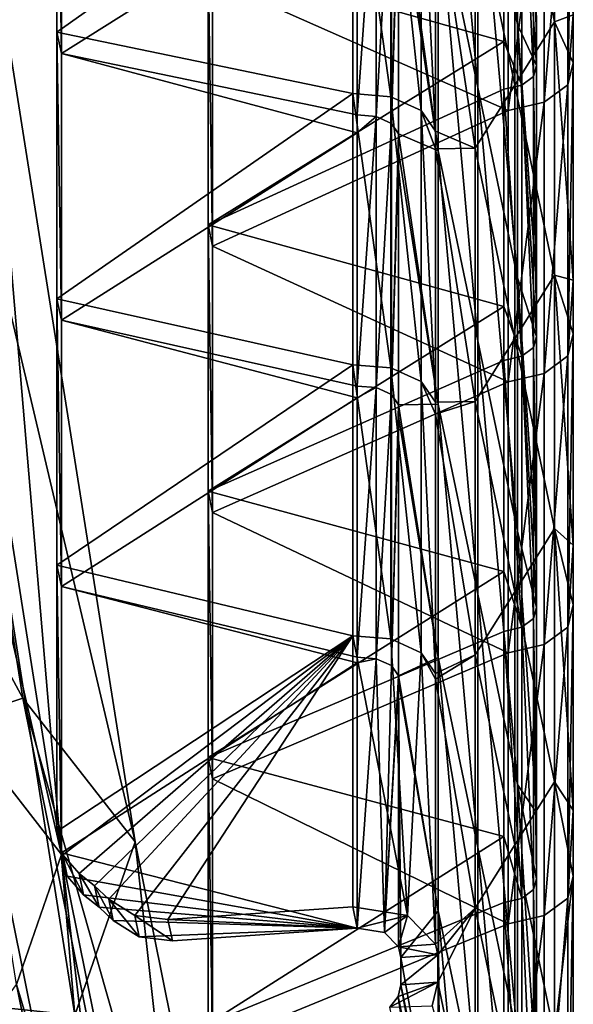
# Model space of a CAD drawing. Extents: x -1633 to 62, y -535 to 375.
# Tile 162 of 256: x -149 to -134, y -280 to -253. Entities that reach past the tile are written whole.
import ezdxf

# ---------------------------------------------------------------- set-up
doc = ezdxf.new("R2010")
doc.units = 0
doc.header["$LTSCALE"] = 33.374815
for name, color, linetype in [('45', 7, 'CONTINUOUS'), ('48', 7, 'CONTINUOUS'), ('877', 7, 'CONTINUOUS'), ('883', 7, 'CONTINUOUS'), ('896', 7, 'CONTINUOUS'), ('900', 7, 'CONTINUOUS'), ('901', 7, 'CONTINUOUS'), ('902', 7, 'CONTINUOUS'), ('903', 7, 'CONTINUOUS'), ('906', 7, 'CONTINUOUS'), ('921', 7, 'CONTINUOUS'), ('926', 7, 'CONTINUOUS'), ('932', 7, 'CONTINUOUS'), ('953', 7, 'CONTINUOUS'), ('954', 7, 'CONTINUOUS'), ('957', 7, 'CONTINUOUS'), ('959', 7, 'CONTINUOUS'), ('960', 7, 'CONTINUOUS'), ('961', 7, 'CONTINUOUS'), ('962', 7, 'CONTINUOUS'), ('965', 7, 'CONTINUOUS'), ('977', 7, 'CONTINUOUS'), ('983', 7, 'CONTINUOUS'), ('984', 7, 'CONTINUOUS')]:
    doc.layers.add(name, color=color, linetype=linetype)

msp = doc.modelspace()

# ---------------------------------------------------------------- linework, layer by layer
at = {"layer": '45', "color": 7, "linetype": 'CONTINUOUS'}
for points in [[(-153.145, -244.48, 247.132), (-148.84, -271.661, 218.326), (-157.114, -256.364, 232.968), (-153.145, -244.48, 247.132)], [(-150.194, -247.937, 251.243), (-145.825, -275.526, 222.004), (-153.145, -244.48, 247.132), (-150.194, -247.937, 251.243)], [(-153.145, -244.48, 247.132), (-145.825, -275.526, 222.004), (-148.84, -271.661, 218.326), (-153.145, -244.48, 247.132)], [(-151.884, -252.106, 255.405), (-147.439, -280.177, 225.655), (-150.194, -247.937, 251.243), (-151.884, -252.106, 255.405)], [(-150.194, -247.937, 251.243), (-147.439, -280.177, 225.655), (-145.825, -275.526, 222.004), (-150.194, -247.937, 251.243)], [(-147.439, -280.177, 225.655), (-151.884, -252.106, 255.405), (-153.295, -279.56, 231.046), (-147.439, -280.177, 225.655)], [(-157.114, -256.364, 232.968), (-148.84, -271.661, 218.326), (-154.24, -273.465, 213.608), (-157.114, -256.364, 232.968)], [(-148.84, -271.661, 218.326), (-144.24, -294.489, 187.103), (-154.24, -273.465, 213.608), (-148.84, -271.661, 218.326)], [(-145.825, -275.526, 222.004), (-141.144, -298.754, 190.232), (-148.84, -271.661, 218.326), (-145.825, -275.526, 222.004)], [(-148.84, -271.661, 218.326), (-141.144, -298.754, 190.232), (-144.24, -294.489, 187.103), (-148.84, -271.661, 218.326)], [(-154.24, -273.465, 213.608), (-144.24, -294.489, 187.103), (-151.234, -288.661, 193.23), (-154.24, -273.465, 213.608)], [(-147.439, -280.177, 225.655), (-142.661, -303.881, 193.226), (-145.825, -275.526, 222.004), (-147.439, -280.177, 225.655)], [(-145.825, -275.526, 222.004), (-142.661, -303.881, 193.226), (-141.144, -298.754, 190.232), (-145.825, -275.526, 222.004)], [(-150.341, -295.479, 211.067), (-147.439, -280.177, 225.655), (-153.295, -279.56, 231.046), (-150.341, -295.479, 211.067)]]:
    msp.add_3dface(points, dxfattribs=at)
at = {"layer": '48', "color": 7, "linetype": 'CONTINUOUS'}
for points in [[(-147.797, -275.861, 221.992), (-153.438, -251.368, 254.386), (-152.171, -248.241, 251.265), (-147.797, -275.861, 221.992)], [(-147.797, -275.861, 221.992), (-152.171, -248.241, 251.265), (-150.058, -272.962, 219.234), (-147.797, -275.861, 221.992)], [(-149.007, -279.349, 224.73), (-153.438, -251.368, 254.386), (-147.797, -275.861, 221.992), (-149.007, -279.349, 224.73)], [(-150.962, -290.282, 194.368), (-145.431, -295.922, 187.829), (-150.058, -272.962, 219.234), (-150.962, -290.282, 194.368)], [(-145.431, -295.922, 187.829), (-147.797, -275.861, 221.992), (-150.058, -272.962, 219.234), (-145.431, -295.922, 187.829)], [(-143.109, -299.121, 190.175), (-149.007, -279.349, 224.73), (-147.797, -275.861, 221.992), (-143.109, -299.121, 190.175)], [(-143.109, -299.121, 190.175), (-147.797, -275.861, 221.992), (-145.431, -295.922, 187.829), (-143.109, -299.121, 190.175)], [(-144.247, -302.967, 192.421), (-152.475, -284.106, 222.534), (-149.007, -279.349, 224.73), (-144.247, -302.967, 192.421)], [(-144.247, -302.967, 192.421), (-149.007, -279.349, 224.73), (-143.109, -299.121, 190.175), (-144.247, -302.967, 192.421)]]:
    msp.add_3dface(points, dxfattribs=at)
at = {"layer": '877', "color": 7, "linetype": 'CONTINUOUS'}
for points in [[(-136.623, -248.47, 171.063), (-136.623, -241.668, 166.259), (-135.559, -253.574, 163.835), (-136.623, -248.47, 171.063)], [(-135.559, -253.574, 163.835), (-136.623, -241.668, 166.259), (-135.559, -246.773, 159.032), (-135.559, -253.574, 163.835)], [(-137.686, -250.166, 183.094), (-137.686, -243.365, 178.29), (-136.623, -255.271, 175.866), (-137.686, -250.166, 183.094)], [(-136.623, -255.271, 175.866), (-137.686, -243.365, 178.29), (-136.623, -248.47, 171.063), (-136.623, -255.271, 175.866)], [(-135.559, -253.574, 163.835), (-135.559, -246.773, 159.032), (-135.049, -254.672, 159.417), (-135.559, -253.574, 163.835)], [(-135.049, -254.672, 159.417), (-135.559, -246.773, 159.032), (-135.049, -253.387, 158.509), (-135.049, -254.672, 159.417)], [(-136.623, -255.271, 175.866), (-136.623, -248.47, 171.063), (-135.559, -260.375, 168.639), (-136.623, -255.271, 175.866)], [(-135.559, -260.375, 168.639), (-136.623, -248.47, 171.063), (-135.559, -253.574, 163.835), (-135.559, -260.375, 168.639)], [(-137.686, -250.166, 183.094), (-137.686, -256.968, 187.897), (-138.748, -249.228, 193.253), (-137.686, -250.166, 183.094)], [(-138.748, -249.228, 193.253), (-137.686, -256.968, 187.897), (-138.748, -249.867, 193.704), (-138.748, -249.228, 193.253)], [(-138.748, -249.867, 193.704), (-137.686, -256.968, 187.897), (-138.748, -256.508, 198.395), (-138.748, -249.867, 193.704)], [(-137.686, -256.968, 187.897), (-137.686, -250.166, 183.094), (-136.623, -262.072, 180.67), (-137.686, -256.968, 187.897)], [(-136.623, -262.072, 180.67), (-137.686, -250.166, 183.094), (-136.623, -255.271, 175.866), (-136.623, -262.072, 180.67)], [(-135.559, -260.375, 168.639), (-135.559, -253.574, 163.835), (-135.049, -261.952, 164.558), (-135.559, -260.375, 168.639)], [(-135.049, -261.952, 164.558), (-135.559, -253.574, 163.835), (-135.049, -260.505, 163.537), (-135.049, -261.952, 164.558)], [(-135.049, -260.505, 163.537), (-135.559, -253.574, 163.835), (-135.049, -254.672, 159.417), (-135.049, -260.505, 163.537)], [(-136.623, -262.072, 180.67), (-136.623, -255.271, 175.866), (-135.559, -267.177, 173.442), (-136.623, -262.072, 180.67)], [(-135.559, -267.177, 173.442), (-136.623, -255.271, 175.866), (-135.559, -260.375, 168.639), (-135.559, -267.177, 173.442)], [(-137.686, -256.968, 187.897), (-137.686, -263.769, 192.701), (-138.748, -256.508, 198.395), (-137.686, -256.968, 187.897)], [(-138.748, -256.508, 198.395), (-137.686, -263.769, 192.701), (-138.748, -256.985, 198.732), (-138.748, -256.508, 198.395)], [(-137.686, -263.769, 192.701), (-137.686, -256.968, 187.897), (-136.623, -268.874, 185.473), (-137.686, -263.769, 192.701)], [(-136.623, -268.874, 185.473), (-137.686, -256.968, 187.897), (-136.623, -262.072, 180.67), (-136.623, -268.874, 185.473)], [(-138.748, -256.985, 198.732), (-137.686, -263.769, 192.701), (-138.748, -263.788, 203.536), (-138.748, -256.985, 198.732)], [(-135.559, -267.177, 173.442), (-135.559, -260.375, 168.639), (-135.049, -269.231, 169.7), (-135.559, -267.177, 173.442)], [(-135.049, -269.231, 169.7), (-135.559, -260.375, 168.639), (-135.049, -267.623, 168.564), (-135.049, -269.231, 169.7)], [(-135.049, -267.623, 168.564), (-135.559, -260.375, 168.639), (-135.049, -261.952, 164.558), (-135.049, -267.623, 168.564)], [(-136.623, -268.874, 185.473), (-136.623, -262.072, 180.67), (-135.559, -273.978, 178.246), (-136.623, -268.874, 185.473)], [(-135.559, -273.978, 178.246), (-136.623, -262.072, 180.67), (-135.559, -267.177, 173.442), (-135.559, -273.978, 178.246)], [(-137.686, -263.769, 192.701), (-137.686, -270.571, 197.504), (-138.748, -263.788, 203.536), (-137.686, -263.769, 192.701)], [(-138.748, -263.788, 203.536), (-137.686, -270.571, 197.504), (-138.748, -264.103, 203.759), (-138.748, -263.788, 203.536)], [(-137.686, -270.571, 197.504), (-137.686, -263.769, 192.701), (-136.623, -275.675, 190.277), (-137.686, -270.571, 197.504)], [(-136.623, -275.675, 190.277), (-137.686, -263.769, 192.701), (-136.623, -268.874, 185.473), (-136.623, -275.675, 190.277)], [(-138.748, -264.103, 203.759), (-137.686, -270.571, 197.504), (-138.748, -271.067, 208.677), (-138.748, -264.103, 203.759)], [(-135.559, -273.978, 178.246), (-135.559, -267.177, 173.442), (-135.049, -274.741, 173.591), (-135.559, -273.978, 178.246)], [(-135.049, -274.741, 173.591), (-135.559, -267.177, 173.442), (-135.049, -269.231, 169.7), (-135.049, -274.741, 173.591)], [(-136.623, -275.675, 190.277), (-136.623, -268.874, 185.473), (-135.559, -280.78, 183.049), (-136.623, -275.675, 190.277)], [(-135.559, -280.78, 183.049), (-136.623, -268.874, 185.473), (-135.559, -273.978, 178.246), (-135.559, -280.78, 183.049)], [(-137.686, -270.571, 197.504), (-137.686, -277.372, 202.308), (-138.748, -271.067, 208.677), (-137.686, -270.571, 197.504)], [(-137.686, -277.372, 202.308), (-137.686, -270.571, 197.504), (-136.623, -282.476, 195.08), (-137.686, -277.372, 202.308)], [(-136.623, -282.476, 195.08), (-137.686, -270.571, 197.504), (-136.623, -275.675, 190.277), (-136.623, -282.476, 195.08)], [(-138.748, -271.067, 208.677), (-137.686, -277.372, 202.308), (-138.748, -271.221, 208.786), (-138.748, -271.067, 208.677)], [(-138.748, -271.221, 208.786), (-137.686, -277.372, 202.308), (-138.689, -278.626, 213.408), (-138.748, -271.221, 208.786)], [(-138.748, -278.34, 213.813), (-138.748, -271.221, 208.786), (-138.689, -278.626, 213.408), (-138.748, -278.34, 213.813)], [(-135.559, -280.78, 183.049), (-135.559, -273.978, 178.246), (-135.049, -281.859, 178.618), (-135.559, -280.78, 183.049)], [(-135.049, -281.859, 178.618), (-135.559, -273.978, 178.246), (-135.049, -276.511, 174.841), (-135.049, -281.859, 178.618)], [(-135.049, -276.511, 174.841), (-135.559, -273.978, 178.246), (-135.049, -274.741, 173.591), (-135.049, -276.511, 174.841)], [(-136.623, -282.476, 195.08), (-136.623, -275.675, 190.277), (-135.559, -287.581, 187.853), (-136.623, -282.476, 195.08)], [(-135.559, -287.581, 187.853), (-136.623, -275.675, 190.277), (-135.559, -280.78, 183.049), (-135.559, -287.581, 187.853)], [(-137.686, -277.372, 202.308), (-137.686, -284.173, 207.111), (-138.689, -278.626, 213.408), (-137.686, -277.372, 202.308)], [(-137.686, -284.173, 207.111), (-137.686, -277.372, 202.308), (-137.626, -284.46, 206.706), (-137.686, -284.173, 207.111)], [(-137.626, -284.46, 206.706), (-137.686, -277.372, 202.308), (-136.623, -289.278, 199.884), (-137.626, -284.46, 206.706)], [(-136.623, -289.278, 199.884), (-137.686, -277.372, 202.308), (-136.623, -282.476, 195.08), (-136.623, -289.278, 199.884)], [(-137.686, -284.173, 207.111), (-138.689, -279.36, 213.926), (-138.689, -278.626, 213.408), (-137.686, -284.173, 207.111)]]:
    msp.add_3dface(points, dxfattribs=at)
at = {"layer": '883', "color": 7, "linetype": 'CONTINUOUS'}
for points in [[(-134.566, -246.704, 159.129), (-135.63, -248.401, 171.16), (-134.566, -253.505, 163.933), (-134.566, -246.704, 159.129)], [(-134.566, -246.704, 159.129), (-134.566, -253.505, 163.933), (-134.057, -253.318, 158.607), (-134.566, -246.704, 159.129)], [(-135.63, -248.401, 171.16), (-136.693, -250.098, 183.191), (-135.63, -255.202, 175.964), (-135.63, -248.401, 171.16)], [(-135.63, -248.401, 171.16), (-135.63, -255.202, 175.964), (-134.566, -253.505, 163.933), (-135.63, -248.401, 171.16)], [(-136.693, -256.899, 187.995), (-136.693, -250.098, 183.191), (-137.756, -249.798, 193.802), (-136.693, -256.899, 187.995)], [(-137.756, -256.439, 198.492), (-136.693, -256.899, 187.995), (-137.756, -249.798, 193.802), (-137.756, -256.439, 198.492)], [(-136.693, -250.098, 183.191), (-136.693, -256.899, 187.995), (-135.63, -255.202, 175.964), (-136.693, -250.098, 183.191)], [(-134.566, -253.505, 163.933), (-135.63, -255.202, 175.964), (-134.566, -260.307, 168.736), (-134.566, -253.505, 163.933)], [(-134.057, -253.318, 158.607), (-134.566, -253.505, 163.933), (-134.057, -254.603, 159.515), (-134.057, -253.318, 158.607)], [(-134.566, -253.505, 163.933), (-134.566, -260.307, 168.736), (-134.057, -260.436, 163.634), (-134.566, -253.505, 163.933)], [(-134.057, -254.603, 159.515), (-134.566, -253.505, 163.933), (-134.057, -260.436, 163.634), (-134.057, -254.603, 159.515)], [(-135.63, -255.202, 175.964), (-136.693, -256.899, 187.995), (-135.63, -262.003, 180.767), (-135.63, -255.202, 175.964)], [(-135.63, -255.202, 175.964), (-135.63, -262.003, 180.767), (-134.566, -260.307, 168.736), (-135.63, -255.202, 175.964)], [(-137.756, -256.917, 198.829), (-136.693, -256.899, 187.995), (-137.756, -256.439, 198.492), (-137.756, -256.917, 198.829)], [(-136.693, -263.7, 192.798), (-136.693, -256.899, 187.995), (-137.756, -256.917, 198.829), (-136.693, -263.7, 192.798)], [(-137.756, -263.719, 203.633), (-136.693, -263.7, 192.798), (-137.756, -256.917, 198.829), (-137.756, -263.719, 203.633)], [(-136.693, -256.899, 187.995), (-136.693, -263.7, 192.798), (-135.63, -262.003, 180.767), (-136.693, -256.899, 187.995)], [(-134.566, -260.307, 168.736), (-135.63, -262.003, 180.767), (-134.566, -267.108, 173.54), (-134.566, -260.307, 168.736)], [(-134.566, -260.307, 168.736), (-134.566, -267.108, 173.54), (-134.057, -267.554, 168.661), (-134.566, -260.307, 168.736)], [(-134.057, -260.436, 163.634), (-134.566, -260.307, 168.736), (-134.057, -261.883, 164.656), (-134.057, -260.436, 163.634)], [(-134.057, -261.883, 164.656), (-134.566, -260.307, 168.736), (-134.057, -267.554, 168.661), (-134.057, -261.883, 164.656)], [(-135.63, -262.003, 180.767), (-136.693, -263.7, 192.798), (-135.63, -268.805, 185.571), (-135.63, -262.003, 180.767)], [(-135.63, -262.003, 180.767), (-135.63, -268.805, 185.571), (-134.566, -267.108, 173.54), (-135.63, -262.003, 180.767)], [(-136.693, -270.502, 197.602), (-136.693, -263.7, 192.798), (-137.756, -264.035, 203.856), (-136.693, -270.502, 197.602)], [(-137.756, -264.035, 203.856), (-136.693, -263.7, 192.798), (-137.756, -263.719, 203.633), (-137.756, -264.035, 203.856)], [(-136.693, -263.7, 192.798), (-136.693, -270.502, 197.602), (-135.63, -268.805, 185.571), (-136.693, -263.7, 192.798)], [(-137.756, -270.998, 208.775), (-136.693, -270.502, 197.602), (-137.756, -264.035, 203.856), (-137.756, -270.998, 208.775)], [(-134.566, -267.108, 173.54), (-135.63, -268.805, 185.571), (-134.566, -273.909, 178.343), (-134.566, -267.108, 173.54)], [(-134.566, -267.108, 173.54), (-134.566, -273.909, 178.343), (-134.057, -274.672, 173.689), (-134.566, -267.108, 173.54)], [(-134.057, -267.554, 168.661), (-134.566, -267.108, 173.54), (-134.057, -269.162, 169.797), (-134.057, -267.554, 168.661)], [(-134.057, -269.162, 169.797), (-134.566, -267.108, 173.54), (-134.057, -274.672, 173.689), (-134.057, -269.162, 169.797)], [(-135.63, -268.805, 185.571), (-136.693, -270.502, 197.602), (-135.63, -275.606, 190.374), (-135.63, -268.805, 185.571)], [(-135.63, -268.805, 185.571), (-135.63, -275.606, 190.374), (-134.566, -273.909, 178.343), (-135.63, -268.805, 185.571)], [(-136.693, -277.303, 202.405), (-136.693, -270.502, 197.602), (-137.756, -271.153, 208.884), (-136.693, -277.303, 202.405)], [(-137.756, -271.153, 208.884), (-136.693, -270.502, 197.602), (-137.756, -270.998, 208.775), (-137.756, -271.153, 208.884)], [(-136.693, -270.502, 197.602), (-136.693, -277.303, 202.405), (-135.63, -275.606, 190.374), (-136.693, -270.502, 197.602)], [(-137.756, -278.271, 213.911), (-136.693, -277.303, 202.405), (-137.756, -271.153, 208.884), (-137.756, -278.271, 213.911)], [(-134.566, -273.909, 178.343), (-135.63, -275.606, 190.374), (-134.566, -280.711, 183.147), (-134.566, -273.909, 178.343)], [(-134.566, -273.909, 178.343), (-134.566, -280.711, 183.147), (-134.057, -276.442, 174.938), (-134.566, -273.909, 178.343)], [(-134.057, -274.672, 173.689), (-134.566, -273.909, 178.343), (-134.057, -276.442, 174.938), (-134.057, -274.672, 173.689)], [(-135.63, -275.606, 190.374), (-136.693, -277.303, 202.405), (-135.63, -282.408, 195.178), (-135.63, -275.606, 190.374)], [(-135.63, -275.606, 190.374), (-135.63, -282.408, 195.178), (-134.566, -280.711, 183.147), (-135.63, -275.606, 190.374)], [(-134.057, -276.442, 174.938), (-134.566, -280.711, 183.147), (-134.057, -281.79, 178.716), (-134.057, -276.442, 174.938)], [(-137.696, -278.557, 213.505), (-136.693, -277.303, 202.405), (-137.756, -278.271, 213.911), (-137.696, -278.557, 213.505)], [(-136.693, -284.104, 207.209), (-136.693, -277.303, 202.405), (-137.696, -279.291, 214.024), (-136.693, -284.104, 207.209)], [(-137.696, -279.291, 214.024), (-136.693, -277.303, 202.405), (-137.696, -278.557, 213.505), (-137.696, -279.291, 214.024)], [(-136.693, -277.303, 202.405), (-136.693, -284.104, 207.209), (-135.63, -282.408, 195.178), (-136.693, -277.303, 202.405)]]:
    msp.add_3dface(points, dxfattribs=at)
at = {"layer": '896', "color": 7, "linetype": 'CONTINUOUS'}
for points in [[(-138.689, -278.626, 213.408), (-138.689, -279.36, 213.926), (-137.696, -278.557, 213.505), (-138.689, -278.626, 213.408)], [(-138.689, -279.36, 213.926), (-137.696, -279.291, 214.024), (-137.696, -278.557, 213.505), (-138.689, -279.36, 213.926)]]:
    msp.add_3dface(points, dxfattribs=at)
at = {"layer": '900', "color": 7, "linetype": 'CONTINUOUS'}
for points in [[(-135.804, -248.607, 152.556), (-135.804, -255.886, 157.698), (-143.746, -252.37, 154.045), (-135.804, -248.607, 152.556)], [(-143.746, -252.37, 154.045), (-135.804, -255.886, 157.698), (-143.746, -259.524, 159.098), (-143.746, -252.37, 154.045)], [(-135.804, -255.886, 157.698), (-135.804, -263.166, 162.839), (-143.746, -259.524, 159.098), (-135.804, -255.886, 157.698)], [(-143.746, -259.524, 159.098), (-135.804, -263.166, 162.839), (-143.746, -266.678, 164.151), (-143.746, -259.524, 159.098)], [(-135.804, -263.166, 162.839), (-135.804, -270.446, 167.98), (-143.746, -266.678, 164.151), (-135.804, -263.166, 162.839)], [(-143.746, -266.678, 164.151), (-135.804, -270.446, 167.98), (-143.746, -273.832, 169.203), (-143.746, -266.678, 164.151)], [(-135.804, -270.446, 167.98), (-135.804, -277.725, 173.122), (-143.746, -273.832, 169.203), (-135.804, -270.446, 167.98)], [(-143.746, -273.832, 169.203), (-135.804, -277.725, 173.122), (-143.746, -280.986, 174.256), (-143.746, -273.832, 169.203)], [(-135.804, -277.725, 173.122), (-135.804, -285.005, 178.263), (-143.746, -280.986, 174.256), (-135.804, -277.725, 173.122)]]:
    msp.add_3dface(points, dxfattribs=at)
at = {"layer": '901', "color": 7, "linetype": 'CONTINUOUS'}
for points in [[(-134.057, -247.324, 154.373), (-134.057, -253.318, 158.607), (-134.203, -255.194, 158.677), (-134.057, -247.324, 154.373)], [(-134.203, -247.915, 153.536), (-134.057, -247.324, 154.373), (-134.203, -255.194, 158.677), (-134.203, -247.915, 153.536)], [(-134.843, -248.385, 152.871), (-134.203, -247.915, 153.536), (-134.843, -255.664, 158.012), (-134.843, -248.385, 152.871)], [(-134.843, -255.664, 158.012), (-134.203, -247.915, 153.536), (-134.203, -255.194, 158.677), (-134.843, -255.664, 158.012)], [(-135.804, -248.607, 152.556), (-134.843, -248.385, 152.871), (-135.804, -255.886, 157.698), (-135.804, -248.607, 152.556)], [(-135.804, -255.886, 157.698), (-134.843, -248.385, 152.871), (-134.843, -255.664, 158.012), (-135.804, -255.886, 157.698)], [(-134.057, -253.318, 158.607), (-134.057, -254.603, 159.515), (-134.203, -255.194, 158.677), (-134.057, -253.318, 158.607)], [(-134.057, -254.603, 159.515), (-134.057, -260.436, 163.634), (-134.203, -262.474, 163.819), (-134.057, -254.603, 159.515)], [(-134.203, -255.194, 158.677), (-134.057, -254.603, 159.515), (-134.203, -262.474, 163.819), (-134.203, -255.194, 158.677)], [(-134.843, -255.664, 158.012), (-134.203, -255.194, 158.677), (-134.843, -262.944, 163.154), (-134.843, -255.664, 158.012)], [(-134.843, -262.944, 163.154), (-134.203, -255.194, 158.677), (-134.203, -262.474, 163.819), (-134.843, -262.944, 163.154)], [(-135.804, -255.886, 157.698), (-134.843, -255.664, 158.012), (-135.804, -263.166, 162.839), (-135.804, -255.886, 157.698)], [(-135.804, -263.166, 162.839), (-134.843, -255.664, 158.012), (-134.843, -262.944, 163.154), (-135.804, -263.166, 162.839)], [(-134.057, -260.436, 163.634), (-134.057, -261.883, 164.656), (-134.203, -262.474, 163.819), (-134.057, -260.436, 163.634)], [(-134.057, -261.883, 164.656), (-134.057, -267.554, 168.661), (-134.203, -269.754, 168.96), (-134.057, -261.883, 164.656)], [(-134.203, -262.474, 163.819), (-134.057, -261.883, 164.656), (-134.203, -269.754, 168.96), (-134.203, -262.474, 163.819)], [(-134.843, -262.944, 163.154), (-134.203, -262.474, 163.819), (-134.843, -270.223, 168.295), (-134.843, -262.944, 163.154)], [(-134.843, -270.223, 168.295), (-134.203, -262.474, 163.819), (-134.203, -269.754, 168.96), (-134.843, -270.223, 168.295)], [(-135.804, -263.166, 162.839), (-134.843, -262.944, 163.154), (-135.804, -270.446, 167.98), (-135.804, -263.166, 162.839)], [(-135.804, -270.446, 167.98), (-134.843, -262.944, 163.154), (-134.843, -270.223, 168.295), (-135.804, -270.446, 167.98)], [(-134.057, -267.554, 168.661), (-134.057, -269.162, 169.797), (-134.203, -269.754, 168.96), (-134.057, -267.554, 168.661)], [(-134.057, -269.162, 169.797), (-134.057, -274.672, 173.689), (-134.203, -277.033, 174.101), (-134.057, -269.162, 169.797)], [(-134.203, -269.754, 168.96), (-134.057, -269.162, 169.797), (-134.203, -277.033, 174.101), (-134.203, -269.754, 168.96)], [(-134.843, -270.223, 168.295), (-134.203, -269.754, 168.96), (-134.843, -277.503, 173.436), (-134.843, -270.223, 168.295)], [(-134.843, -277.503, 173.436), (-134.203, -269.754, 168.96), (-134.203, -277.033, 174.101), (-134.843, -277.503, 173.436)], [(-135.804, -270.446, 167.98), (-134.843, -270.223, 168.295), (-135.804, -277.725, 173.122), (-135.804, -270.446, 167.98)], [(-135.804, -277.725, 173.122), (-134.843, -270.223, 168.295), (-134.843, -277.503, 173.436), (-135.804, -277.725, 173.122)], [(-134.057, -274.672, 173.689), (-134.057, -276.442, 174.938), (-134.203, -277.033, 174.101), (-134.057, -274.672, 173.689)], [(-134.057, -276.442, 174.938), (-134.057, -281.79, 178.716), (-134.203, -284.313, 179.243), (-134.057, -276.442, 174.938)], [(-134.203, -277.033, 174.101), (-134.057, -276.442, 174.938), (-134.203, -284.313, 179.243), (-134.203, -277.033, 174.101)], [(-134.843, -277.503, 173.436), (-134.203, -277.033, 174.101), (-134.843, -284.783, 178.578), (-134.843, -277.503, 173.436)], [(-134.843, -284.783, 178.578), (-134.203, -277.033, 174.101), (-134.203, -284.313, 179.243), (-134.843, -284.783, 178.578)], [(-135.804, -277.725, 173.122), (-134.843, -277.503, 173.436), (-135.804, -285.005, 178.263), (-135.804, -277.725, 173.122)], [(-135.804, -285.005, 178.263), (-134.843, -277.503, 173.436), (-134.843, -284.783, 178.578), (-135.804, -285.005, 178.263)]]:
    msp.add_3dface(points, dxfattribs=at)
at = {"layer": '902', "color": 7, "linetype": 'CONTINUOUS'}
for points in [[(-135.923, -254.029, 157.601), (-135.923, -248.034, 153.367), (-143.866, -251.797, 154.856), (-135.923, -254.029, 157.601)], [(-143.866, -258.951, 159.909), (-135.923, -254.029, 157.601), (-143.866, -251.797, 154.856), (-143.866, -258.951, 159.909)], [(-135.923, -255.314, 158.509), (-135.923, -254.029, 157.601), (-143.866, -258.951, 159.909), (-135.923, -255.314, 158.509)], [(-135.923, -261.147, 162.628), (-135.923, -255.314, 158.509), (-143.866, -258.951, 159.909), (-135.923, -261.147, 162.628)], [(-143.866, -266.105, 164.962), (-135.923, -261.147, 162.628), (-143.866, -258.951, 159.909), (-143.866, -266.105, 164.962)], [(-135.923, -262.593, 163.65), (-135.923, -261.147, 162.628), (-143.866, -266.105, 164.962), (-135.923, -262.593, 163.65)], [(-135.923, -268.265, 167.655), (-135.923, -262.593, 163.65), (-143.866, -266.105, 164.962), (-135.923, -268.265, 167.655)], [(-143.866, -273.259, 170.014), (-135.923, -268.265, 167.655), (-143.866, -266.105, 164.962), (-143.866, -273.259, 170.014)], [(-135.923, -269.873, 168.791), (-135.923, -268.265, 167.655), (-143.866, -273.259, 170.014), (-135.923, -269.873, 168.791)], [(-135.923, -275.383, 172.683), (-135.923, -269.873, 168.791), (-143.866, -273.259, 170.014), (-135.923, -275.383, 172.683)], [(-143.866, -280.413, 175.067), (-135.923, -275.383, 172.683), (-143.866, -273.259, 170.014), (-143.866, -280.413, 175.067)], [(-135.923, -277.152, 173.933), (-135.923, -275.383, 172.683), (-143.866, -280.413, 175.067), (-135.923, -277.152, 173.933)], [(-135.923, -282.501, 177.71), (-135.923, -277.152, 173.933), (-143.866, -280.413, 175.067), (-135.923, -282.501, 177.71)]]:
    msp.add_3dface(points, dxfattribs=at)
at = {"layer": '903', "color": 7, "linetype": 'CONTINUOUS'}
for points in [[(-135.123, -247.688, 153.857), (-135.442, -247.923, 153.525), (-135.123, -254.968, 158.999), (-135.123, -247.688, 153.857)], [(-135.049, -254.672, 159.417), (-135.049, -253.387, 158.509), (-135.123, -247.688, 153.857), (-135.049, -254.672, 159.417)], [(-135.049, -254.672, 159.417), (-135.123, -247.688, 153.857), (-135.123, -254.968, 158.999), (-135.049, -254.672, 159.417)], [(-135.442, -247.923, 153.525), (-135.923, -248.034, 153.367), (-135.442, -255.203, 158.666), (-135.442, -247.923, 153.525)], [(-135.123, -254.968, 158.999), (-135.442, -247.923, 153.525), (-135.442, -255.203, 158.666), (-135.123, -254.968, 158.999)], [(-135.923, -248.034, 153.367), (-135.923, -254.029, 157.601), (-135.442, -255.203, 158.666), (-135.923, -248.034, 153.367)], [(-135.923, -254.029, 157.601), (-135.923, -255.314, 158.509), (-135.442, -255.203, 158.666), (-135.923, -254.029, 157.601)], [(-135.049, -260.505, 163.537), (-135.049, -254.672, 159.417), (-135.123, -254.968, 158.999), (-135.049, -260.505, 163.537)], [(-135.123, -254.968, 158.999), (-135.442, -255.203, 158.666), (-135.123, -262.247, 164.14), (-135.123, -254.968, 158.999)], [(-135.049, -261.952, 164.558), (-135.049, -260.505, 163.537), (-135.123, -254.968, 158.999), (-135.049, -261.952, 164.558)], [(-135.049, -261.952, 164.558), (-135.123, -254.968, 158.999), (-135.123, -262.247, 164.14), (-135.049, -261.952, 164.558)], [(-135.442, -255.203, 158.666), (-135.923, -255.314, 158.509), (-135.442, -262.482, 163.807), (-135.442, -255.203, 158.666)], [(-135.923, -255.314, 158.509), (-135.923, -261.147, 162.628), (-135.442, -262.482, 163.807), (-135.923, -255.314, 158.509)], [(-135.123, -262.247, 164.14), (-135.442, -255.203, 158.666), (-135.442, -262.482, 163.807), (-135.123, -262.247, 164.14)], [(-135.923, -261.147, 162.628), (-135.923, -262.593, 163.65), (-135.442, -262.482, 163.807), (-135.923, -261.147, 162.628)], [(-135.049, -267.623, 168.564), (-135.049, -261.952, 164.558), (-135.123, -262.247, 164.14), (-135.049, -267.623, 168.564)], [(-135.123, -262.247, 164.14), (-135.442, -262.482, 163.807), (-135.123, -269.527, 169.281), (-135.123, -262.247, 164.14)], [(-135.049, -269.231, 169.7), (-135.049, -267.623, 168.564), (-135.123, -262.247, 164.14), (-135.049, -269.231, 169.7)], [(-135.049, -269.231, 169.7), (-135.123, -262.247, 164.14), (-135.123, -269.527, 169.281), (-135.049, -269.231, 169.7)], [(-135.442, -262.482, 163.807), (-135.923, -262.593, 163.65), (-135.442, -269.762, 168.949), (-135.442, -262.482, 163.807)], [(-135.123, -269.527, 169.281), (-135.442, -262.482, 163.807), (-135.442, -269.762, 168.949), (-135.123, -269.527, 169.281)], [(-135.923, -262.593, 163.65), (-135.923, -268.265, 167.655), (-135.442, -269.762, 168.949), (-135.923, -262.593, 163.65)], [(-135.923, -268.265, 167.655), (-135.923, -269.873, 168.791), (-135.442, -269.762, 168.949), (-135.923, -268.265, 167.655)], [(-135.049, -274.741, 173.591), (-135.049, -269.231, 169.7), (-135.123, -269.527, 169.281), (-135.049, -274.741, 173.591)], [(-135.123, -269.527, 169.281), (-135.442, -269.762, 168.949), (-135.123, -276.806, 174.422), (-135.123, -269.527, 169.281)], [(-135.049, -276.511, 174.841), (-135.049, -274.741, 173.591), (-135.123, -269.527, 169.281), (-135.049, -276.511, 174.841)], [(-135.049, -276.511, 174.841), (-135.123, -269.527, 169.281), (-135.123, -276.806, 174.422), (-135.049, -276.511, 174.841)], [(-135.442, -269.762, 168.949), (-135.923, -269.873, 168.791), (-135.442, -277.041, 174.09), (-135.442, -269.762, 168.949)], [(-135.923, -269.873, 168.791), (-135.923, -275.383, 172.683), (-135.442, -277.041, 174.09), (-135.923, -269.873, 168.791)], [(-135.123, -276.806, 174.422), (-135.442, -269.762, 168.949), (-135.442, -277.041, 174.09), (-135.123, -276.806, 174.422)], [(-135.923, -275.383, 172.683), (-135.923, -277.152, 173.933), (-135.442, -277.041, 174.09), (-135.923, -275.383, 172.683)], [(-135.049, -281.859, 178.618), (-135.049, -276.511, 174.841), (-135.123, -276.806, 174.422), (-135.049, -281.859, 178.618)], [(-135.123, -276.806, 174.422), (-135.442, -277.041, 174.09), (-135.123, -284.086, 179.564), (-135.123, -276.806, 174.422)], [(-135.049, -283.79, 179.982), (-135.049, -281.859, 178.618), (-135.123, -276.806, 174.422), (-135.049, -283.79, 179.982)], [(-135.049, -283.79, 179.982), (-135.123, -276.806, 174.422), (-135.123, -284.086, 179.564), (-135.049, -283.79, 179.982)], [(-135.442, -277.041, 174.09), (-135.923, -277.152, 173.933), (-135.442, -284.321, 179.231), (-135.442, -277.041, 174.09)], [(-135.123, -284.086, 179.564), (-135.442, -277.041, 174.09), (-135.442, -284.321, 179.231), (-135.123, -284.086, 179.564)], [(-135.923, -277.152, 173.933), (-135.923, -282.501, 177.71), (-135.442, -284.321, 179.231), (-135.923, -277.152, 173.933)]]:
    msp.add_3dface(points, dxfattribs=at)
at = {"layer": '906', "color": 7, "linetype": 'CONTINUOUS'}
for points in [[(-143.866, -258.951, 159.909), (-143.866, -251.797, 154.856), (-143.746, -259.524, 159.098), (-143.866, -258.951, 159.909)], [(-143.866, -251.797, 154.856), (-143.746, -252.37, 154.045), (-143.746, -259.524, 159.098), (-143.866, -251.797, 154.856)], [(-143.866, -266.105, 164.962), (-143.866, -258.951, 159.909), (-143.746, -266.678, 164.151), (-143.866, -266.105, 164.962)], [(-143.866, -258.951, 159.909), (-143.746, -259.524, 159.098), (-143.746, -266.678, 164.151), (-143.866, -258.951, 159.909)], [(-143.866, -273.259, 170.014), (-143.866, -266.105, 164.962), (-143.746, -273.832, 169.203), (-143.866, -273.259, 170.014)], [(-143.866, -266.105, 164.962), (-143.746, -266.678, 164.151), (-143.746, -273.832, 169.203), (-143.866, -266.105, 164.962)], [(-143.866, -280.413, 175.067), (-143.866, -273.259, 170.014), (-143.746, -280.986, 174.256), (-143.866, -280.413, 175.067)], [(-143.866, -273.259, 170.014), (-143.746, -273.832, 169.203), (-143.746, -280.986, 174.256), (-143.866, -273.259, 170.014)]]:
    msp.add_3dface(points, dxfattribs=at)
at = {"layer": '921', "color": 7, "linetype": 'CONTINUOUS'}
for points in [[(-138.764, -279.678, 214.14), (-138.689, -279.36, 213.926), (-137.702, -284.778, 206.919), (-138.764, -279.678, 214.14)], [(-138.689, -279.36, 213.926), (-137.686, -284.173, 207.111), (-137.702, -284.778, 206.919), (-138.689, -279.36, 213.926)], [(-138.085, -284.254, 208.223), (-138.98, -279.958, 214.306), (-138.764, -279.678, 214.14), (-138.085, -284.254, 208.223)], [(-137.917, -285.057, 207.085), (-138.085, -284.254, 208.223), (-138.764, -279.678, 214.14), (-137.917, -285.057, 207.085)], [(-137.917, -285.057, 207.085), (-138.764, -279.678, 214.14), (-137.702, -284.778, 206.919), (-137.917, -285.057, 207.085)]]:
    msp.add_3dface(points, dxfattribs=at)
at = {"layer": '926', "color": 7, "linetype": 'CONTINUOUS'}
msp.add_3dface([(-136.693, -284.104, 207.209), (-137.696, -279.291, 214.024), (-137.847, -279.927, 214.451), (-136.693, -284.104, 207.209)], dxfattribs=at)
at = {"layer": '932', "color": 7, "linetype": 'CONTINUOUS'}
for points in [[(-138.764, -279.678, 214.14), (-138.98, -279.958, 214.306), (-137.696, -279.291, 214.024), (-138.764, -279.678, 214.14)], [(-137.696, -279.291, 214.024), (-138.98, -279.958, 214.306), (-137.847, -279.927, 214.451), (-137.696, -279.291, 214.024)], [(-138.689, -279.36, 213.926), (-138.764, -279.678, 214.14), (-137.696, -279.291, 214.024), (-138.689, -279.36, 213.926)]]:
    msp.add_3dface(points, dxfattribs=at)
at = {"layer": '953', "color": 7, "linetype": 'CONTINUOUS'}
for points in [[(-147.923, -253.785, 197.588), (-139.98, -248.152, 194.778), (-147.923, -246.631, 192.535), (-147.923, -253.785, 197.588)], [(-139.98, -255.431, 199.919), (-139.98, -248.152, 194.778), (-147.923, -253.785, 197.588), (-139.98, -255.431, 199.919)], [(-147.923, -260.939, 202.64), (-139.98, -255.431, 199.919), (-147.923, -253.785, 197.588), (-147.923, -260.939, 202.64)], [(-139.98, -262.711, 205.06), (-139.98, -255.431, 199.919), (-147.923, -260.939, 202.64), (-139.98, -262.711, 205.06)], [(-147.923, -268.093, 207.693), (-139.98, -262.711, 205.06), (-147.923, -260.939, 202.64), (-147.923, -268.093, 207.693)], [(-139.98, -269.99, 210.202), (-139.98, -262.711, 205.06), (-147.923, -268.093, 207.693), (-139.98, -269.99, 210.202)], [(-147.923, -275.247, 212.745), (-139.98, -269.99, 210.202), (-147.923, -268.093, 207.693), (-147.923, -275.247, 212.745)], [(-147.768, -275.869, 213.208), (-139.98, -269.99, 210.202), (-147.923, -275.247, 212.745), (-147.768, -275.869, 213.208)], [(-147.327, -276.372, 213.628), (-139.98, -269.99, 210.202), (-147.768, -275.869, 213.208), (-147.327, -276.372, 213.628)], [(-146.913, -276.704, 213.923), (-139.98, -269.99, 210.202), (-147.327, -276.372, 213.628), (-146.913, -276.704, 213.923)], [(-146.532, -277.064, 214.233), (-139.98, -269.99, 210.202), (-146.913, -276.704, 213.923), (-146.532, -277.064, 214.233)], [(-145.832, -277.496, 214.641), (-139.98, -269.99, 210.202), (-146.532, -277.064, 214.233), (-145.832, -277.496, 214.641)], [(-144.944, -277.607, 214.85), (-139.98, -269.99, 210.202), (-145.832, -277.496, 214.641), (-144.944, -277.607, 214.85)], [(-139.98, -277.263, 215.338), (-139.98, -269.99, 210.202), (-144.944, -277.607, 214.85), (-139.98, -277.263, 215.338)]]:
    msp.add_3dface(points, dxfattribs=at)
at = {"layer": '954', "color": 7, "linetype": 'CONTINUOUS'}
for points in [[(-147.803, -254.358, 196.777), (-147.803, -247.204, 191.724), (-139.861, -249.363, 194.418), (-147.803, -254.358, 196.777)], [(-139.861, -256.004, 199.108), (-147.803, -254.358, 196.777), (-139.861, -249.363, 194.418), (-139.861, -256.004, 199.108)], [(-147.803, -261.512, 201.829), (-147.803, -254.358, 196.777), (-139.861, -256.481, 199.445), (-147.803, -261.512, 201.829)], [(-139.861, -256.481, 199.445), (-147.803, -254.358, 196.777), (-139.861, -256.004, 199.108), (-139.861, -256.481, 199.445)], [(-139.861, -263.284, 204.249), (-147.803, -261.512, 201.829), (-139.861, -256.481, 199.445), (-139.861, -263.284, 204.249)], [(-147.803, -268.666, 206.882), (-147.803, -261.512, 201.829), (-139.861, -263.599, 204.472), (-147.803, -268.666, 206.882)], [(-139.861, -263.599, 204.472), (-147.803, -261.512, 201.829), (-139.861, -263.284, 204.249), (-139.861, -263.599, 204.472)], [(-139.861, -270.563, 209.391), (-147.803, -268.666, 206.882), (-139.861, -263.599, 204.472), (-139.861, -270.563, 209.391)], [(-147.803, -275.82, 211.934), (-147.803, -268.666, 206.882), (-139.861, -270.718, 209.5), (-147.803, -275.82, 211.934)], [(-139.861, -270.718, 209.5), (-147.803, -268.666, 206.882), (-139.861, -270.563, 209.391), (-139.861, -270.718, 209.5)], [(-139.861, -277.836, 214.527), (-147.803, -275.82, 211.934), (-139.861, -270.718, 209.5), (-139.861, -277.836, 214.527)], [(-147.803, -275.82, 211.934), (-139.861, -277.836, 214.527), (-147.648, -276.442, 212.397), (-147.803, -275.82, 211.934)], [(-147.648, -276.442, 212.397), (-139.861, -277.836, 214.527), (-147.208, -276.945, 212.817), (-147.648, -276.442, 212.397)], [(-147.208, -276.945, 212.817), (-139.861, -277.836, 214.527), (-146.793, -277.277, 213.112), (-147.208, -276.945, 212.817)], [(-146.793, -277.277, 213.112), (-139.861, -277.836, 214.527), (-146.413, -277.636, 213.422), (-146.793, -277.277, 213.112)], [(-146.413, -277.636, 213.422), (-139.861, -277.836, 214.527), (-145.713, -278.069, 213.83), (-146.413, -277.636, 213.422)], [(-145.713, -278.069, 213.83), (-139.861, -277.836, 214.527), (-144.824, -278.18, 214.039), (-145.713, -278.069, 213.83)]]:
    msp.add_3dface(points, dxfattribs=at)
at = {"layer": '957', "color": 7, "linetype": 'CONTINUOUS'}
for points in [[(-138.748, -278.34, 213.813), (-137.696, -278.557, 213.505), (-137.756, -278.271, 213.911), (-138.748, -278.34, 213.813)], [(-138.748, -278.34, 213.813), (-138.689, -278.626, 213.408), (-137.696, -278.557, 213.505), (-138.748, -278.34, 213.813)]]:
    msp.add_3dface(points, dxfattribs=at)
at = {"layer": '959', "color": 7, "linetype": 'CONTINUOUS'}
for points in [[(-138.955, -248.236, 194.658), (-139.98, -248.152, 194.778), (-138.955, -255.516, 199.799), (-138.955, -248.236, 194.658)], [(-139.98, -248.152, 194.778), (-139.98, -255.431, 199.919), (-138.955, -255.516, 199.799), (-139.98, -248.152, 194.778)], [(-138.141, -248.605, 194.136), (-138.955, -248.236, 194.658), (-138.141, -255.885, 199.277), (-138.141, -248.605, 194.136)], [(-138.141, -255.885, 199.277), (-138.955, -248.236, 194.658), (-138.955, -255.516, 199.799), (-138.141, -255.885, 199.277)], [(-137.756, -256.439, 198.492), (-137.756, -249.798, 193.802), (-138.141, -248.605, 194.136), (-137.756, -256.439, 198.492)], [(-137.756, -256.439, 198.492), (-138.141, -248.605, 194.136), (-138.141, -255.885, 199.277), (-137.756, -256.439, 198.492)], [(-138.955, -255.516, 199.799), (-139.98, -255.431, 199.919), (-138.955, -262.796, 204.94), (-138.955, -255.516, 199.799)], [(-139.98, -255.431, 199.919), (-139.98, -262.711, 205.06), (-138.955, -262.796, 204.94), (-139.98, -255.431, 199.919)], [(-138.141, -255.885, 199.277), (-138.955, -255.516, 199.799), (-138.141, -263.164, 204.418), (-138.141, -255.885, 199.277)], [(-138.141, -263.164, 204.418), (-138.955, -255.516, 199.799), (-138.955, -262.796, 204.94), (-138.141, -263.164, 204.418)], [(-137.756, -263.719, 203.633), (-137.756, -256.917, 198.829), (-138.141, -255.885, 199.277), (-137.756, -263.719, 203.633)], [(-137.756, -263.719, 203.633), (-138.141, -255.885, 199.277), (-138.141, -263.164, 204.418), (-137.756, -263.719, 203.633)], [(-137.756, -256.917, 198.829), (-137.756, -256.439, 198.492), (-138.141, -255.885, 199.277), (-137.756, -256.917, 198.829)], [(-138.955, -262.796, 204.94), (-139.98, -262.711, 205.06), (-138.955, -270.075, 210.082), (-138.955, -262.796, 204.94)], [(-139.98, -262.711, 205.06), (-139.98, -269.99, 210.202), (-138.955, -270.075, 210.082), (-139.98, -262.711, 205.06)], [(-138.141, -263.164, 204.418), (-138.955, -262.796, 204.94), (-138.141, -270.444, 209.559), (-138.141, -263.164, 204.418)], [(-138.141, -270.444, 209.559), (-138.955, -262.796, 204.94), (-138.955, -270.075, 210.082), (-138.141, -270.444, 209.559)], [(-137.756, -270.998, 208.775), (-137.756, -264.035, 203.856), (-138.141, -263.164, 204.418), (-137.756, -270.998, 208.775)], [(-137.756, -270.998, 208.775), (-138.141, -263.164, 204.418), (-138.141, -270.444, 209.559), (-137.756, -270.998, 208.775)], [(-137.756, -264.035, 203.856), (-137.756, -263.719, 203.633), (-138.141, -263.164, 204.418), (-137.756, -264.035, 203.856)], [(-138.955, -270.075, 210.082), (-139.98, -269.99, 210.202), (-138.506, -277.501, 215), (-138.955, -270.075, 210.082)], [(-139.98, -269.99, 210.202), (-139.98, -277.263, 215.338), (-138.506, -277.501, 215), (-139.98, -269.99, 210.202)], [(-138.141, -270.444, 209.559), (-138.955, -270.075, 210.082), (-138.506, -277.501, 215), (-138.141, -270.444, 209.559)], [(-137.756, -278.271, 213.911), (-138.141, -270.444, 209.559), (-138.506, -277.501, 215), (-137.756, -278.271, 213.911)], [(-137.756, -278.271, 213.911), (-137.756, -271.153, 208.884), (-138.141, -270.444, 209.559), (-137.756, -278.271, 213.911)], [(-137.756, -271.153, 208.884), (-137.756, -270.998, 208.775), (-138.141, -270.444, 209.559), (-137.756, -271.153, 208.884)]]:
    msp.add_3dface(points, dxfattribs=at)
at = {"layer": '960', "color": 7, "linetype": 'CONTINUOUS'}
for points in [[(-139.861, -256.004, 199.108), (-139.861, -249.363, 194.418), (-139.348, -248.767, 193.907), (-139.861, -256.004, 199.108)], [(-139.861, -256.004, 199.108), (-139.348, -248.767, 193.907), (-139.348, -256.046, 199.048), (-139.861, -256.004, 199.108)], [(-139.348, -248.767, 193.907), (-138.941, -248.951, 193.646), (-139.348, -256.046, 199.048), (-139.348, -248.767, 193.907)], [(-139.348, -256.046, 199.048), (-138.941, -248.951, 193.646), (-138.941, -256.231, 198.787), (-139.348, -256.046, 199.048)], [(-138.941, -248.951, 193.646), (-138.748, -249.228, 193.253), (-138.941, -256.231, 198.787), (-138.941, -248.951, 193.646)], [(-138.748, -249.228, 193.253), (-138.748, -249.867, 193.704), (-138.941, -256.231, 198.787), (-138.748, -249.228, 193.253)], [(-138.748, -249.867, 193.704), (-138.748, -256.508, 198.395), (-138.941, -256.231, 198.787), (-138.748, -249.867, 193.704)], [(-139.861, -256.481, 199.445), (-139.861, -256.004, 199.108), (-139.348, -256.046, 199.048), (-139.861, -256.481, 199.445)], [(-139.861, -263.284, 204.249), (-139.861, -256.481, 199.445), (-139.348, -256.046, 199.048), (-139.861, -263.284, 204.249)], [(-139.861, -263.284, 204.249), (-139.348, -256.046, 199.048), (-139.348, -263.326, 204.189), (-139.861, -263.284, 204.249)], [(-139.348, -256.046, 199.048), (-138.941, -256.231, 198.787), (-139.348, -263.326, 204.189), (-139.348, -256.046, 199.048)], [(-139.348, -263.326, 204.189), (-138.941, -256.231, 198.787), (-138.941, -263.51, 203.928), (-139.348, -263.326, 204.189)], [(-138.941, -256.231, 198.787), (-138.748, -256.508, 198.395), (-138.941, -263.51, 203.928), (-138.941, -256.231, 198.787)], [(-138.748, -256.508, 198.395), (-138.748, -256.985, 198.732), (-138.941, -263.51, 203.928), (-138.748, -256.508, 198.395)], [(-138.748, -256.985, 198.732), (-138.748, -263.788, 203.536), (-138.941, -263.51, 203.928), (-138.748, -256.985, 198.732)], [(-139.861, -263.599, 204.472), (-139.861, -263.284, 204.249), (-139.348, -263.326, 204.189), (-139.861, -263.599, 204.472)], [(-139.861, -270.563, 209.391), (-139.861, -263.599, 204.472), (-139.348, -263.326, 204.189), (-139.861, -270.563, 209.391)], [(-139.861, -270.563, 209.391), (-139.348, -263.326, 204.189), (-139.348, -270.606, 209.331), (-139.861, -270.563, 209.391)], [(-139.348, -263.326, 204.189), (-138.941, -263.51, 203.928), (-139.348, -270.606, 209.331), (-139.348, -263.326, 204.189)], [(-139.348, -270.606, 209.331), (-138.941, -263.51, 203.928), (-138.941, -270.79, 209.07), (-139.348, -270.606, 209.331)], [(-138.941, -263.51, 203.928), (-138.748, -263.788, 203.536), (-138.941, -270.79, 209.07), (-138.941, -263.51, 203.928)], [(-138.748, -263.788, 203.536), (-138.748, -264.103, 203.759), (-138.941, -270.79, 209.07), (-138.748, -263.788, 203.536)], [(-138.748, -264.103, 203.759), (-138.748, -271.067, 208.677), (-138.941, -270.79, 209.07), (-138.748, -264.103, 203.759)], [(-139.861, -270.718, 209.5), (-139.861, -270.563, 209.391), (-139.348, -270.606, 209.331), (-139.861, -270.718, 209.5)], [(-139.124, -277.955, 214.358), (-139.861, -277.836, 214.527), (-139.348, -270.606, 209.331), (-139.124, -277.955, 214.358)], [(-139.861, -277.836, 214.527), (-139.861, -270.718, 209.5), (-139.348, -270.606, 209.331), (-139.861, -277.836, 214.527)], [(-139.124, -277.955, 214.358), (-139.348, -270.606, 209.331), (-138.941, -270.79, 209.07), (-139.124, -277.955, 214.358)], [(-138.748, -271.067, 208.677), (-139.124, -277.955, 214.358), (-138.941, -270.79, 209.07), (-138.748, -271.067, 208.677)], [(-138.748, -271.067, 208.677), (-138.748, -271.221, 208.786), (-139.124, -277.955, 214.358), (-138.748, -271.067, 208.677)], [(-138.748, -271.221, 208.786), (-138.748, -278.34, 213.813), (-139.124, -277.955, 214.358), (-138.748, -271.221, 208.786)]]:
    msp.add_3dface(points, dxfattribs=at)
at = {"layer": '961', "color": 7, "linetype": 'CONTINUOUS'}
for points in [[(-139.861, -277.836, 214.527), (-139.98, -277.263, 215.338), (-144.944, -277.607, 214.85), (-139.861, -277.836, 214.527)], [(-144.824, -278.18, 214.039), (-139.861, -277.836, 214.527), (-144.944, -277.607, 214.85), (-144.824, -278.18, 214.039)]]:
    msp.add_3dface(points, dxfattribs=at)
at = {"layer": '962', "color": 7, "linetype": 'CONTINUOUS'}
for points in [[(-147.803, -247.204, 191.724), (-147.803, -254.358, 196.777), (-147.923, -246.631, 192.535), (-147.803, -247.204, 191.724)], [(-147.803, -254.358, 196.777), (-147.923, -253.785, 197.588), (-147.923, -246.631, 192.535), (-147.803, -254.358, 196.777)], [(-147.803, -254.358, 196.777), (-147.803, -261.512, 201.829), (-147.923, -253.785, 197.588), (-147.803, -254.358, 196.777)], [(-147.803, -261.512, 201.829), (-147.923, -260.939, 202.64), (-147.923, -253.785, 197.588), (-147.803, -261.512, 201.829)], [(-147.803, -261.512, 201.829), (-147.803, -268.666, 206.882), (-147.923, -260.939, 202.64), (-147.803, -261.512, 201.829)], [(-147.803, -268.666, 206.882), (-147.923, -268.093, 207.693), (-147.923, -260.939, 202.64), (-147.803, -268.666, 206.882)], [(-147.803, -268.666, 206.882), (-147.803, -275.82, 211.934), (-147.923, -268.093, 207.693), (-147.803, -268.666, 206.882)], [(-147.803, -275.82, 211.934), (-147.923, -275.247, 212.745), (-147.923, -268.093, 207.693), (-147.803, -275.82, 211.934)]]:
    msp.add_3dface(points, dxfattribs=at)
at = {"layer": '965', "color": 7, "linetype": 'CONTINUOUS'}
for points in [[(-138.506, -277.501, 215), (-139.98, -277.263, 215.338), (-139.861, -277.836, 214.527), (-138.506, -277.501, 215)], [(-139.124, -277.955, 214.358), (-138.506, -277.501, 215), (-139.861, -277.836, 214.527), (-139.124, -277.955, 214.358)], [(-138.748, -278.34, 213.813), (-138.506, -277.501, 215), (-139.124, -277.955, 214.358), (-138.748, -278.34, 213.813)], [(-138.748, -278.34, 213.813), (-137.756, -278.271, 213.911), (-138.506, -277.501, 215), (-138.748, -278.34, 213.813)]]:
    msp.add_3dface(points, dxfattribs=at)
at = {"layer": '977', "color": 7, "linetype": 'CONTINUOUS'}
for points in [[(-147.208, -276.945, 212.817), (-146.793, -277.277, 213.112), (-147.327, -276.372, 213.628), (-147.208, -276.945, 212.817)], [(-146.793, -277.277, 213.112), (-146.913, -276.704, 213.923), (-147.327, -276.372, 213.628), (-146.793, -277.277, 213.112)], [(-146.793, -277.277, 213.112), (-146.413, -277.636, 213.422), (-146.913, -276.704, 213.923), (-146.793, -277.277, 213.112)], [(-146.413, -277.636, 213.422), (-146.532, -277.064, 214.233), (-146.913, -276.704, 213.923), (-146.413, -277.636, 213.422)]]:
    msp.add_3dface(points, dxfattribs=at)
at = {"layer": '983', "color": 7, "linetype": 'CONTINUOUS'}
for points in [[(-146.413, -277.636, 213.422), (-145.713, -278.069, 213.83), (-146.532, -277.064, 214.233), (-146.413, -277.636, 213.422)], [(-145.713, -278.069, 213.83), (-145.832, -277.496, 214.641), (-146.532, -277.064, 214.233), (-145.713, -278.069, 213.83)], [(-145.713, -278.069, 213.83), (-144.824, -278.18, 214.039), (-145.832, -277.496, 214.641), (-145.713, -278.069, 213.83)], [(-144.824, -278.18, 214.039), (-144.944, -277.607, 214.85), (-145.832, -277.496, 214.641), (-144.824, -278.18, 214.039)]]:
    msp.add_3dface(points, dxfattribs=at)
at = {"layer": '984', "color": 7, "linetype": 'CONTINUOUS'}
for points in [[(-147.803, -275.82, 211.934), (-147.648, -276.442, 212.397), (-147.923, -275.247, 212.745), (-147.803, -275.82, 211.934)], [(-147.648, -276.442, 212.397), (-147.768, -275.869, 213.208), (-147.923, -275.247, 212.745), (-147.648, -276.442, 212.397)], [(-147.648, -276.442, 212.397), (-147.208, -276.945, 212.817), (-147.768, -275.869, 213.208), (-147.648, -276.442, 212.397)], [(-147.208, -276.945, 212.817), (-147.327, -276.372, 213.628), (-147.768, -275.869, 213.208), (-147.208, -276.945, 212.817)]]:
    msp.add_3dface(points, dxfattribs=at)

doc.saveas('drawing.dxf')
